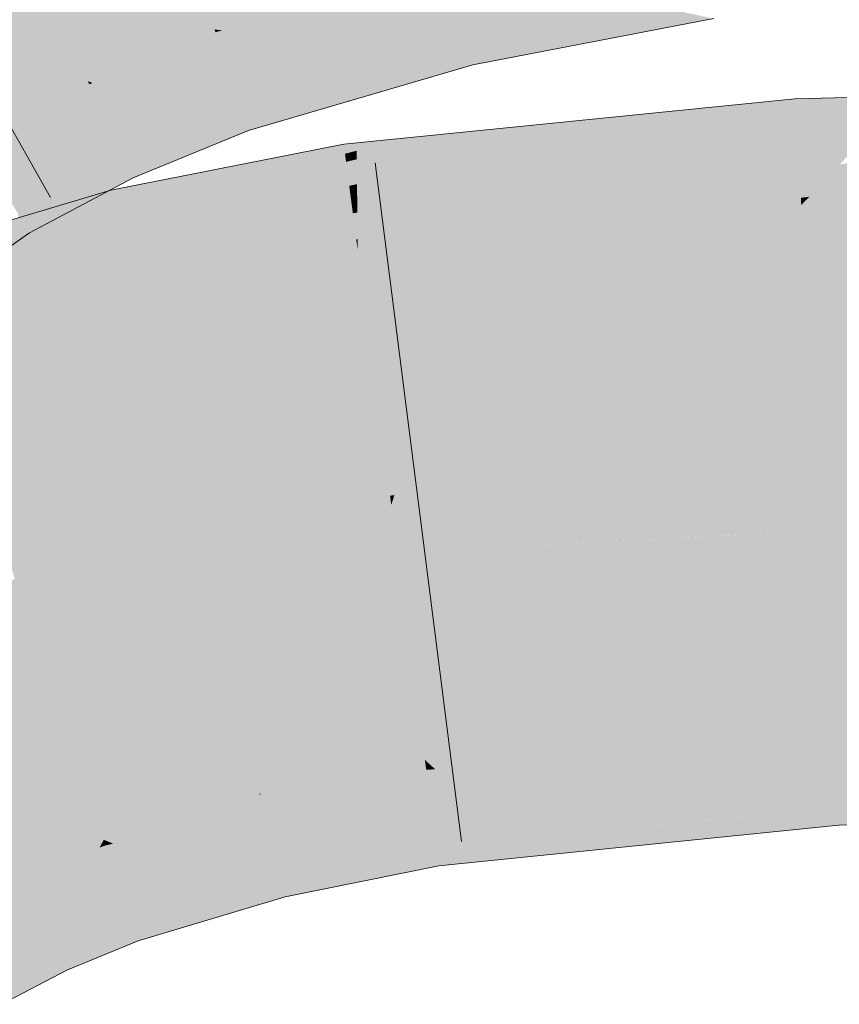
# Model space of a CAD drawing. Extents: x -620 to 300, y 62 to 1107.
# Tile 193 of 256: x 212.978 to 213.26, y 724.22 to 724.558. Entities that reach past the tile are written whole.
import ezdxf

# ---------------------------------------------------------------- set-up
doc = ezdxf.new("R2010")
doc.units = 0
doc.layers.get('0').update_dxf_attribs({"lineweight": 35})
doc.layers.add('E_Leerrohr 25-A06G9G0X8I', color=7, linetype='Continuous', lineweight=9, true_color=0xff8000)
doc.layers.add('E_Leerrohr 25-Shading', color=7, linetype='Continuous', lineweight=9, true_color=0xff8000)

# ---------------------------------------------------------------- blocks, each defined once
blk = doc.blocks.new('Shading-A06G9FMP8I', base_point=(188.1987, 722.68439))
at = {"layer": 'E_Leerrohr 25-Shading', "color": 31, "true_color": 0xfabd7f}
for points in [[(213.12518, 724.57812), (213.10469, 724.66412), (213.04503, 724.55475), (213.01695, 724.63855)], [(213.04503, 724.55475), (213.01695, 724.63855), (213.00153, 724.53693), (212.96411, 724.617)], [(213.00153, 724.53693), (212.96411, 724.617), (212.96243, 724.51611), (212.91628, 724.59149)], [(213.40964, 724.44836), (213.40935, 724.49817), (213.25084, 724.42328), (213.24654, 724.49438)], [(213.24654, 724.49438), (213.12415, 724.4502), (213.25084, 724.42328), (213.1068, 724.39478)], [(213.12415, 724.4502), (213.24654, 724.49438), (213.21802, 724.49146)], [(213.13441, 724.48303), (213.12415, 724.4502), (213.21802, 724.49146)], [(213.13441, 724.48303), (213.09418, 724.479), (213.0963, 724.46289)], [(213.0963, 724.46289), (213.09941, 724.43933), (213.13441, 724.48303), (213.12415, 724.4502)], [(213.06303, 724.47284), (213.05434, 724.43811), (213.09418, 724.479), (213.0963, 724.46289)], [(213.06303, 724.47284), (213.01813, 724.46393), (213.02287, 724.4447)], [(213.02287, 724.4447), (213.02831, 724.42267), (213.06303, 724.47284), (213.05434, 724.43811)], [(213.02287, 724.4447), (213.01813, 724.46393), (212.96492, 724.3999), (212.95004, 724.44366)], [(213.0963, 724.46289), (213.05434, 724.43811), (213.09941, 724.43933), (213.04828, 724.41388)], [(213.12415, 724.4502), (213.09941, 724.43933), (213.1068, 724.39478), (213.10532, 724.39453)], [(213.25084, 724.42328), (213.25189, 724.40613), (213.40964, 724.44836), (213.40982, 724.41595)], [(212.96492, 724.3999), (212.97015, 724.38452), (213.02287, 724.4447), (213.02831, 724.42267)], [(213.05434, 724.43811), (213.02831, 724.42267), (213.04828, 724.41388), (213.03242, 724.40601)], [(213.09941, 724.43933), (213.04828, 724.41388), (213.10532, 724.39453), (213.03931, 724.37811)], [(213.02831, 724.42267), (212.97015, 724.38452), (213.03242, 724.40601), (212.97395, 724.37341)], [(213.25084, 724.42328), (213.21413, 724.41602), (213.25189, 724.40613), (213.21465, 724.40234)], [(213.21443, 724.40771), (213.21413, 724.41602), (213.10573, 724.39136), (213.1068, 724.39478)], [(213.25189, 724.40613), (213.40985, 724.40979), (213.40982, 724.41595)], [(213.03242, 724.40601), (213.03931, 724.37811), (213.04828, 724.41388)], [(213.40988, 724.40503), (213.40985, 724.40979), (213.25201, 724.40405), (213.25189, 724.40613)], [(212.97395, 724.37341), (212.97852, 724.35999), (213.03242, 724.40601), (213.03931, 724.37811)], [(213.21465, 724.40234), (213.21443, 724.40771), (213.10573, 724.39136)], [(213.25201, 724.40405), (213.25189, 724.40613), (213.21465, 724.40234)], [(213.10788, 724.37512), (213.21465, 724.40234), (213.10573, 724.39136)], [(213.10788, 724.37512), (213.25331, 724.38251), (213.21465, 724.40234), (213.25201, 724.40405)], [(213.25331, 724.38251), (213.41, 724.38434), (213.25201, 724.40405), (213.40988, 724.40503)], [(213.03931, 724.37811), (213.10573, 724.39136), (213.10532, 724.39453)], [(213.10532, 724.39453), (213.10573, 724.39136), (213.1068, 724.39478)], [(213.10788, 724.37512), (213.10573, 724.39136), (213.04167, 724.36853), (213.03931, 724.37811)], [(213.21715, 724.33667), (213.25595, 724.33899), (213.21545, 724.38055), (213.25331, 724.38251)], [(213.25595, 724.33899), (213.41023, 724.34204), (213.25331, 724.38251), (213.41, 724.38434)], [(213.10788, 724.37512), (213.11375, 724.33057), (213.21545, 724.38055), (213.21715, 724.33667)], [(213.04167, 724.36853), (213.03931, 724.37811), (212.97873, 724.35938), (212.97852, 724.35999)], [(213.05267, 724.32397), (213.11375, 724.33057), (213.04167, 724.36853), (213.10788, 724.37512)], [(212.99385, 724.31488), (213.05267, 724.32397), (212.97873, 724.35938), (213.04167, 724.36853)], [(212.94063, 724.3468), (212.94154, 724.34485), (212.97644, 724.36603), (212.97852, 724.35999)], [(212.99385, 724.31488), (212.97852, 724.35999), (212.95885, 724.30768), (212.94154, 724.34485)], [(213.25595, 724.33899), (213.25673, 724.32605), (213.41023, 724.34204), (213.41035, 724.32233)], [(213.25673, 724.32605), (213.25595, 724.33899), (213.12642, 724.33136)], [(213.11375, 724.33057), (213.25673, 724.32605), (213.12642, 724.33136)], [(213.05267, 724.32397), (213.05421, 724.31775), (213.11375, 724.33057), (213.11555, 724.31696)], [(213.25673, 724.32605), (213.11375, 724.33057), (213.25723, 724.31793), (213.11555, 724.31696)], [(213.25673, 724.32605), (213.25723, 724.31793), (213.41035, 724.32233), (213.41035, 724.32141)], [(213.05421, 724.31775), (213.05267, 724.32397), (213.01949, 724.31885)], [(212.99385, 724.31488), (213.05421, 724.31775), (213.01949, 724.31885)], [(213.05421, 724.31775), (212.99385, 724.31488), (213.05884, 724.29901), (213.00047, 724.29541)], [(213.11555, 724.31696), (213.05421, 724.31775), (213.11729, 724.30377), (213.05884, 724.29901)], [(213.11555, 724.31696), (213.11729, 724.30377), (213.25723, 724.31793)], [(212.97884, 724.26471), (213.00699, 724.27631), (212.95885, 724.30768), (212.99385, 724.31488)], [(212.95317, 724.25122), (212.97884, 724.26471), (212.92461, 724.29889), (212.95885, 724.30768)], [(213.05884, 724.29901), (213.0605, 724.2923), (213.11729, 724.30377)], [(213.00047, 724.29541), (213.00699, 724.27631), (213.05884, 724.29901), (213.0605, 724.2923)]]:
    blk.add_solid(points, dxfattribs=at)
at = {"layer": 'E_Leerrohr 25-Shading', "color": 43, "true_color": 0xd7ab7f}
for points in [[(213.12561, 724.57642), (213.12518, 724.57812), (213.04503, 724.55475)], [(213.04765, 724.55438), (213.12624, 724.57379), (213.04503, 724.55475), (213.12561, 724.57642)], [(213.05426, 724.55347), (213.12721, 724.56964), (213.04765, 724.55438), (213.12624, 724.57379)], [(213.06613, 724.55182), (213.12856, 724.56396), (213.05426, 724.55347), (213.12721, 724.56964)], [(213.13477, 724.55743), (213.2023, 724.56152), (213.13161, 724.56427), (213.17345, 724.56775)], [(213.08403, 724.54938), (213.13019, 724.55713), (213.06613, 724.55182), (213.12856, 724.56396)], [(213.13019, 724.55713), (213.13477, 724.55743), (213.12856, 724.56396), (213.13161, 724.56427)], [(213.21649, 724.55841), (213.2023, 724.56152), (213.13818, 724.55005), (213.13477, 724.55743)], [(213.21649, 724.55841), (213.13818, 724.55005), (213.1821, 724.55182)], [(213.04535, 724.55377), (213.04503, 724.55475), (213.00153, 724.53693)], [(213.04765, 724.55438), (213.04503, 724.55475), (213.04649, 724.55408)], [(213.04649, 724.55408), (213.04503, 724.55475), (213.04535, 724.55377)], [(213.1073, 724.54614), (213.13196, 724.54974), (213.08403, 724.54938), (213.13019, 724.55713)], [(213.13196, 724.54974), (213.13818, 724.55005), (213.13019, 724.55713), (213.13477, 724.55743)], [(213.00313, 724.53632), (213.04607, 724.55164), (213.00153, 724.53693), (213.04535, 724.55377)], [(213.00679, 724.53491), (213.04724, 724.54816), (213.00313, 724.53632), (213.04607, 724.55164)], [(213.04607, 724.55164), (213.05002, 724.55249), (213.04535, 724.55377), (213.04649, 724.55408)], [(213.04724, 724.54816), (213.05602, 724.54987), (213.04607, 724.55164), (213.05002, 724.55249)], [(213.05002, 724.55249), (213.05426, 724.55347), (213.04649, 724.55408), (213.04765, 724.55438)], [(213.05602, 724.54987), (213.06613, 724.55182), (213.05002, 724.55249), (213.05426, 724.55347)], [(213.06453, 724.54608), (213.08403, 724.54938), (213.05602, 724.54987), (213.06613, 724.55182)], [(213.13818, 724.55005), (213.14101, 724.54395), (213.1821, 724.55182)], [(213.01265, 724.53271), (213.04883, 724.5434), (213.00679, 724.53491), (213.04724, 724.54816)], [(213.04883, 724.5434), (213.06453, 724.54608), (213.04724, 724.54816), (213.05602, 724.54987)], [(213.07497, 724.54144), (213.1073, 724.54614), (213.06453, 724.54608), (213.08403, 724.54938)], [(213.13341, 724.5437), (213.13196, 724.54974), (213.12917, 724.54315), (213.1073, 724.54614)], [(213.13341, 724.5437), (213.14101, 724.54395), (213.13196, 724.54974), (213.13818, 724.55005)], [(213.05069, 724.53784), (213.07497, 724.54144), (213.04883, 724.5434), (213.06453, 724.54608)], [(213.08441, 724.53723), (213.12917, 724.54315), (213.07497, 724.54144), (213.1073, 724.54614)], [(213.02046, 724.52972), (213.05069, 724.53784), (213.01265, 724.53271), (213.04883, 724.5434)], [(213.05232, 724.53296), (213.08441, 724.53723), (213.05069, 724.53784), (213.07497, 724.54144)], [(213.13368, 724.54254), (213.12917, 724.54315), (213.09094, 724.5343), (213.08441, 724.53723)], [(213.13368, 724.54254), (213.09094, 724.5343), (213.11659, 724.53754)], [(213.12917, 724.54315), (213.13368, 724.54254), (213.13341, 724.5437)], [(213.13368, 724.54254), (213.14101, 724.54395), (213.13341, 724.5437)], [(213.02798, 724.52686), (213.05232, 724.53296), (213.02046, 724.52972), (213.05069, 724.53784)], [(213.09094, 724.5343), (213.09676, 724.53174), (213.11659, 724.53754)], [(213.002, 724.53589), (213.00153, 724.53693), (212.96243, 724.51611)], [(212.96304, 724.51508), (213.00304, 724.53369), (212.96243, 724.51611), (213.002, 724.53589)], [(213.00313, 724.53632), (213.00153, 724.53693), (213.002, 724.53589)], [(213.00304, 724.53369), (213.00679, 724.53491), (213.002, 724.53589), (213.00313, 724.53632)], [(213.00462, 724.53027), (213.01265, 724.53271), (213.00304, 724.53369), (213.00679, 724.53491)], [(213.05345, 724.5296), (213.09094, 724.5343), (213.05232, 724.53296), (213.08441, 724.53723)], [(213.05444, 724.52667), (213.09676, 724.53174), (213.05345, 724.5296), (213.09094, 724.5343)], [(212.96432, 724.513), (213.00462, 724.53027), (212.96304, 724.51508), (213.00304, 724.53369)], [(213.00664, 724.526), (213.02046, 724.52972), (213.00462, 724.53027), (213.01265, 724.53271)], [(213.05345, 724.5296), (213.05232, 724.53296), (213.03343, 724.52478), (213.02798, 724.52686)], [(213.05667, 724.52002), (213.09676, 724.53174), (213.05444, 724.52667)], [(213.21355, 724.52722), (213.24432, 724.53088), (213.21841, 724.52832)], [(213.21355, 724.52722), (213.21896, 724.52216), (213.24432, 724.53088)], [(213.24455, 724.5271), (213.24432, 724.53088), (213.21896, 724.52216)], [(213.2818, 724.5318), (213.24432, 724.53088), (213.24455, 724.5271)], [(213.24455, 724.5271), (213.2449, 724.52142), (213.2818, 724.5318), (213.27512, 724.52466)], [(212.9662, 724.50995), (213.00664, 724.526), (212.96432, 724.513), (213.00462, 724.53027)], [(213.00853, 724.52191), (213.02798, 724.52686), (213.00664, 724.526), (213.02046, 724.52972)], [(213.03343, 724.52478), (213.03844, 724.52289), (213.05345, 724.5296), (213.05444, 724.52667)], [(213.16673, 724.52307), (213.15466, 724.52026), (213.21841, 724.52832), (213.21355, 724.52722)], [(212.96812, 724.50684), (213.00853, 724.52191), (212.9662, 724.50995), (213.00664, 724.526)], [(213.00987, 724.51904), (213.03343, 724.52478), (213.00853, 724.52191), (213.02798, 724.52686)], [(213.01109, 724.51642), (213.03844, 724.52289), (213.00987, 724.51904), (213.03343, 724.52478)], [(213.03844, 724.52289), (213.05151, 724.51788), (213.05444, 724.52667), (213.05667, 724.52002)], [(213.09393, 724.50604), (213.09398, 724.50159), (213.15466, 724.52026), (213.21355, 724.52722)], [(213.21355, 724.52722), (213.09398, 724.50159), (213.21896, 724.52216), (213.09401, 724.49786)], [(213.2449, 724.52142), (213.24455, 724.5271), (213.18828, 724.51154), (213.21896, 724.52216)], [(213.27512, 724.52466), (213.2449, 724.52142), (213.27002, 724.51929), (213.24516, 724.51703)], [(212.96956, 724.50446), (213.00987, 724.51904), (212.96812, 724.50684), (213.00853, 724.52191)], [(213.0143, 724.50958), (213.05151, 724.51788), (213.01109, 724.51642), (213.03844, 724.52289)], [(213.21896, 724.52216), (213.09401, 724.49786), (213.18828, 724.51154), (213.09404, 724.49506)], [(213.132, 724.51959), (213.11639, 724.51575), (213.16673, 724.52307), (213.15466, 724.52026)], [(213.18828, 724.51154), (213.16969, 724.50513), (213.2449, 724.52142), (213.24516, 724.51703)], [(212.97092, 724.50226), (213.01109, 724.51642), (212.96956, 724.50446), (213.00987, 724.51904)], [(213.0143, 724.50958), (213.01561, 724.50677), (213.05151, 724.51788), (213.03497, 724.51111)], [(213.09384, 724.51575), (213.09387, 724.51306), (213.11128, 724.51752)], [(213.11128, 724.51752), (213.09387, 724.51306), (213.132, 724.51959), (213.11639, 724.51575)], [(213.15466, 724.52026), (213.11639, 724.51575), (213.09393, 724.50604), (213.0939, 724.51013)], [(213.27002, 724.51929), (213.24516, 724.51703), (213.2664, 724.51544), (213.24536, 724.51385)], [(212.97456, 724.49628), (213.0143, 724.50958), (212.97092, 724.50226), (213.01109, 724.51642)], [(213.08948, 724.51459), (213.0448, 724.4986), (213.08983, 724.51202), (213.04228, 724.4953)], [(213.05197, 724.50787), (213.0448, 724.4986), (213.08939, 724.51532), (213.08948, 724.51459)], [(213.09384, 724.51575), (213.08939, 724.51532), (213.08948, 724.51459)], [(213.08948, 724.51459), (213.08983, 724.51202), (213.09384, 724.51575), (213.09387, 724.51306)], [(213.11639, 724.51575), (213.09387, 724.51306), (213.0939, 724.51013)], [(213.24536, 724.51385), (213.15935, 724.50153), (213.24551, 724.51117), (213.15295, 724.49933)], [(213.24516, 724.51703), (213.16969, 724.50513), (213.24536, 724.51385), (213.15935, 724.50153)], [(213.2664, 724.51544), (213.24536, 724.51385), (213.2634, 724.51227), (213.24551, 724.51117)], [(213.38802, 724.51422), (213.27438, 724.51044), (213.24927, 724.49725), (213.25974, 724.50836)], [(213.01561, 724.50677), (213.01703, 724.50372), (213.03497, 724.51111)], [(213.08983, 724.51202), (213.04228, 724.4953), (213.09019, 724.50922), (213.03972, 724.49194)], [(213.09387, 724.51306), (213.08983, 724.51202), (213.0939, 724.51013), (213.09019, 724.50922)], [(213.18828, 724.51154), (213.09404, 724.49506), (213.16969, 724.50513), (213.09406, 724.49316)], [(213.24551, 724.51117), (213.15295, 724.49933), (213.24561, 724.50977), (213.15256, 724.49921)], [(213.2634, 724.51227), (213.24551, 724.51117), (213.26178, 724.51056), (213.24561, 724.50977)], [(213.26178, 724.51056), (213.24561, 724.50977), (213.26125, 724.50995), (213.24562, 724.50946)], [(213.0143, 724.50958), (212.97456, 724.49628), (213.01561, 724.50677), (212.97621, 724.49359)], [(213.01039, 724.49524), (213.01106, 724.49255), (213.03531, 724.50458), (213.05197, 724.50787)], [(213.01106, 724.49255), (213.01244, 724.48694), (213.05197, 724.50787), (213.0448, 724.4986)], [(213.09019, 724.50922), (213.03972, 724.49194), (213.09071, 724.50531), (213.03633, 724.48755)], [(213.0939, 724.51013), (213.09019, 724.50922), (213.09393, 724.50604), (213.09071, 724.50531)], [(213.24561, 724.50977), (213.18013, 724.50232), (213.09418, 724.479), (213.12576, 724.48993)], [(213.2458, 724.50641), (213.24561, 724.50977), (213.13441, 724.48303), (213.09418, 724.479)], [(213.26125, 724.50995), (213.24562, 724.50946), (213.25974, 724.50836), (213.2458, 724.50641)], [(213.25974, 724.50836), (213.2458, 724.50641), (213.24927, 724.49725), (213.24638, 724.49689)], [(213.40935, 724.49817), (213.40929, 724.50873), (213.24654, 724.49438), (213.34624, 724.50696)], [(212.97621, 724.49359), (212.97772, 724.49115), (213.01561, 724.50677), (213.01685, 724.50415)], [(213.01685, 724.50415), (212.97772, 724.49115), (213.00871, 724.49933), (212.97914, 724.48883)], [(213.01685, 724.50415), (213.00871, 724.49933), (213.01703, 724.50372)], [(213.00977, 724.4978), (213.01039, 724.49524), (213.01953, 724.50146), (213.03531, 724.50458)], [(213.09071, 724.50531), (213.03633, 724.48755), (213.09128, 724.50098), (213.03304, 724.48328)], [(213.09393, 724.50604), (213.09071, 724.50531), (213.09398, 724.50159), (213.09128, 724.50098)], [(213.16969, 724.50513), (213.09406, 724.49316), (213.15935, 724.50153), (213.09406, 724.49219)], [(213.13441, 724.48303), (213.21802, 724.49146), (213.2458, 724.50641), (213.24638, 724.49689)], [(213.24927, 724.49725), (213.24654, 724.49438), (213.32335, 724.50629), (213.34624, 724.50696)], [(213.01953, 724.50146), (213.00935, 724.49945), (213.00977, 724.4978)], [(213.09128, 724.50098), (213.03304, 724.48328), (213.09175, 724.49738), (213.03062, 724.48016)], [(213.09398, 724.50159), (213.09128, 724.50098), (213.09401, 724.49786), (213.09175, 724.49738)], [(213.15935, 724.50153), (213.09406, 724.49219), (213.15295, 724.49933), (213.09407, 724.49182)], [(213.18013, 724.50232), (213.15256, 724.49921), (213.12576, 724.48993)], [(212.94267, 724.46533), (212.94344, 724.46307), (213.00977, 724.4978), (213.01039, 724.49524)], [(212.9603, 724.47803), (212.94333, 724.46564), (213.00935, 724.49945), (213.00977, 724.4978)], [(212.97993, 724.48749), (212.9603, 724.47803), (213.00838, 724.49915), (213.00935, 724.49945)], [(212.97914, 724.48883), (212.98155, 724.48486), (213.00871, 724.49933)], [(212.99718, 724.49585), (212.97993, 724.48749), (213.00838, 724.49915)], [(213.0448, 724.4986), (213.01244, 724.48694), (213.04228, 724.4953), (213.01292, 724.48499)], [(213.09175, 724.49738), (213.03062, 724.48016), (213.09212, 724.49469), (213.02914, 724.47821)], [(213.09401, 724.49786), (213.09175, 724.49738), (213.09404, 724.49506), (213.09212, 724.49469)], [(213.15295, 724.49933), (213.09407, 724.49182), (213.12576, 724.48993), (213.09415, 724.48273)], [(213.24638, 724.49689), (213.24654, 724.49438), (213.24927, 724.49725)], [(212.94344, 724.46307), (212.94432, 724.46051), (213.01039, 724.49524), (213.01106, 724.49255)], [(212.97615, 724.48956), (212.9603, 724.47803), (212.99718, 724.49585)], [(213.04228, 724.4953), (213.01292, 724.48499), (213.03972, 724.49194), (213.01343, 724.48297)], [(213.09212, 724.49469), (213.02914, 724.47821), (213.09235, 724.49292), (213.02849, 724.47736)], [(213.09404, 724.49506), (213.09212, 724.49469), (213.09406, 724.49316), (213.09235, 724.49292)], [(213.21802, 724.49146), (213.24654, 724.49438), (213.24638, 724.49689)], [(212.94432, 724.46051), (212.94572, 724.45636), (213.01106, 724.49255), (213.01244, 724.48694)], [(212.97772, 724.49115), (212.97615, 724.48114), (212.98155, 724.48486)], [(213.03972, 724.49194), (213.01343, 724.48297), (213.03633, 724.48755), (213.01408, 724.48035)], [(213.09235, 724.49292), (213.03043, 724.47784), (213.09247, 724.49194)], [(213.08644, 724.4906), (213.03043, 724.47784), (213.06935, 724.47858)], [(213.0937, 724.4826), (213.09247, 724.49194), (213.06935, 724.47858), (213.08644, 724.4906)], [(213.09406, 724.49316), (213.09235, 724.49292), (213.09406, 724.49219), (213.09247, 724.49194)], [(213.09406, 724.49219), (213.09247, 724.49194), (213.09407, 724.49182), (213.09251, 724.49158)], [(213.09407, 724.49182), (213.09251, 724.49158), (213.09415, 724.48273), (213.0937, 724.4826)], [(213.01244, 724.48694), (212.94572, 724.45636), (213.01292, 724.48499), (212.9462, 724.45496)], [(213.03633, 724.48755), (213.01408, 724.48035), (213.03304, 724.48328), (213.01472, 724.47772)], [(213.09415, 724.48273), (213.09418, 724.479), (213.12576, 724.48993)], [(213.01292, 724.48499), (212.9462, 724.45496), (213.01343, 724.48297), (212.94662, 724.45367)], [(213.01343, 724.48297), (212.94662, 724.45367), (213.01408, 724.48035), (212.94714, 724.45221)], [(213.01408, 724.48035), (212.94714, 724.45221), (213.01472, 724.47772), (212.94751, 724.45111)], [(213.03304, 724.48328), (213.01472, 724.47772), (213.03062, 724.48016), (213.0152, 724.47583)], [(213.03062, 724.48016), (213.0152, 724.47583), (213.02914, 724.47821), (213.01547, 724.47467)], [(213.0937, 724.4826), (213.06935, 724.47858), (213.08168, 724.47876)], [(213.08168, 724.47876), (213.09418, 724.479), (213.0937, 724.4826)], [(213.0937, 724.4826), (213.09418, 724.479), (213.09415, 724.48273)], [(213.01472, 724.47772), (212.94751, 724.45111), (213.0152, 724.47583), (212.94765, 724.45068)], [(213.02914, 724.47821), (213.01547, 724.47467), (213.02849, 724.47736), (213.01558, 724.47424)], [(213.01558, 724.47424), (213.01813, 724.46393), (213.02849, 724.47736)], [(213.01813, 724.46393), (213.06369, 724.47455), (213.03043, 724.47784), (213.06935, 724.47858)], [(213.01813, 724.46393), (213.03043, 724.47784), (213.02849, 724.47736)], [(213.06303, 724.47284), (213.08168, 724.47876), (213.0605, 724.47235), (213.06369, 724.47455)], [(213.09418, 724.479), (213.08168, 724.47876), (213.06303, 724.47284)], [(213.06369, 724.47455), (213.08168, 724.47876), (213.06935, 724.47858)], [(213.0152, 724.47583), (212.95937, 724.45508), (213.01547, 724.47467)], [(212.99223, 724.46655), (212.95937, 724.45508), (213.01558, 724.47424), (213.01813, 724.46393)], [(213.01547, 724.47467), (212.99223, 724.46655), (213.01558, 724.47424)], [(213.06369, 724.47455), (213.01813, 724.46393), (213.0605, 724.47235)], [(212.95937, 724.45508), (212.94765, 724.45068), (213.01813, 724.46393), (212.95004, 724.44366)], [(213.41042, 724.31006), (213.41035, 724.32141), (213.25793, 724.30634), (213.25723, 724.31793)], [(213.19942, 724.30389), (213.25723, 724.31793), (213.12082, 724.30054), (213.11729, 724.30377)], [(213.25793, 724.3064), (213.25723, 724.31793), (213.19942, 724.30389)], [(213.25908, 724.28729), (213.41052, 724.29132), (213.25793, 724.30634), (213.41042, 724.31006)], [(213.25793, 724.30634), (213.12761, 724.29437), (213.19409, 724.28119), (213.14011, 724.28308)], [(213.25793, 724.30634), (213.25793, 724.3064), (213.17995, 724.29919), (213.19942, 724.30389)], [(213.25793, 724.30634), (213.19409, 724.28119), (213.25908, 724.28729)], [(213.06076, 724.2912), (213.11772, 724.30042), (213.06081, 724.29236), (213.11743, 724.30267)], [(213.11743, 724.30267), (213.11729, 724.30377), (213.06081, 724.29236)], [(213.12082, 724.30054), (213.11729, 724.30377), (213.11772, 724.30042)], [(213.17995, 724.29919), (213.19942, 724.30389), (213.12384, 724.29779), (213.12082, 724.30054)], [(213.06117, 724.28955), (213.11809, 724.29767), (213.06076, 724.2912), (213.11772, 724.30042)], [(213.0618, 724.28705), (213.11859, 724.29388), (213.06117, 724.28955), (213.11809, 724.29767)], [(213.11809, 724.29767), (213.12384, 724.29779), (213.11772, 724.30042), (213.12082, 724.30054)], [(213.11864, 724.29358), (213.12761, 724.29437), (213.11809, 724.29767), (213.12384, 724.29779)], [(213.12384, 724.29779), (213.12761, 724.29437), (213.17995, 724.29919)], [(213.11864, 724.29358), (213.11992, 724.28375), (213.12761, 724.29437), (213.14011, 724.28308)], [(213.06117, 724.28955), (213.06076, 724.2912), (213.00699, 724.27631), (213.00761, 724.27649)], [(213.06076, 724.2912), (213.0605, 724.2923), (213.00761, 724.27649)], [(213.06076, 724.2912), (213.06081, 724.29236), (213.0605, 724.2923)], [(213.06264, 724.28363), (213.11864, 724.29358), (213.0618, 724.28705), (213.11859, 724.29388)], [(213.06264, 724.28363), (213.06367, 724.27942), (213.11864, 724.29358), (213.11992, 724.28375)], [(213.25945, 724.28137), (213.41057, 724.28479), (213.25908, 724.28729), (213.41052, 724.29132)], [(213.06117, 724.28955), (213.00699, 724.27631), (213.01189, 724.27692)], [(213.01189, 724.27692), (213.02675, 724.27887), (213.06117, 724.28955), (213.0618, 724.28705)], [(213.21942, 724.27728), (213.25945, 724.28137), (213.21918, 724.28351), (213.25908, 724.28729)], [(213.02675, 724.27887), (213.062, 724.28345), (213.0618, 724.28705), (213.06264, 724.28363)], [(213.01421, 724.27356), (213.062, 724.28345), (213.01028, 724.27502), (213.02675, 724.27887)], [(213.01805, 724.27209), (213.062, 724.28345), (213.01421, 724.27356)], [(213.06367, 724.27942), (213.06264, 724.28363), (213.01982, 724.27142), (213.01805, 724.27209)], [(213.06367, 724.27942), (213.06479, 724.2749), (213.11992, 724.28375), (213.12067, 724.27808)], [(213.11992, 724.28375), (213.12067, 724.27808), (213.14011, 724.28308), (213.14705, 724.27673)], [(213.12117, 724.27435), (213.12207, 724.26746), (213.21918, 724.28351), (213.21942, 724.27728)], [(213.14011, 724.28308), (213.14705, 724.27673), (213.19409, 724.28119)], [(213.01028, 724.27502), (213.02675, 724.27887), (213.00795, 724.27594), (213.01189, 724.27692)], [(213.02681, 724.2688), (213.06479, 724.2749), (213.01982, 724.27142), (213.06367, 724.27942)], [(213.06732, 724.26465), (213.12117, 724.27435), (213.06479, 724.2749), (213.12067, 724.27808)], [(213.12117, 724.27435), (213.14705, 724.27673), (213.12067, 724.27808)], [(213.00653, 724.27545), (213.00699, 724.27631), (212.97884, 724.26471)], [(212.97913, 724.2641), (213.00555, 724.27368), (212.97884, 724.26471), (213.00653, 724.27545)], [(212.97974, 724.26276), (213.00403, 724.27087), (212.97913, 724.2641), (213.00555, 724.27368)], [(213.00403, 724.27087), (213.00833, 724.27234), (213.00555, 724.27368), (213.00761, 724.27441)], [(213.00555, 724.27368), (213.00761, 724.27441), (213.00653, 724.27545), (213.00717, 724.2757)], [(213.00717, 724.2757), (213.00699, 724.27631), (213.00653, 724.27545)], [(213.01189, 724.27692), (213.00699, 724.27631), (213.00795, 724.27594)], [(213.00795, 724.27594), (213.00699, 724.27631), (213.00717, 724.2757)], [(213.00761, 724.27441), (213.01028, 724.27502), (213.00717, 724.2757), (213.00795, 724.27594)], [(213.00833, 724.27234), (213.01421, 724.27356), (213.00761, 724.27441), (213.01028, 724.27502)], [(213.02681, 724.2688), (213.04982, 724.26007), (213.06479, 724.2749), (213.06732, 724.26465)], [(213.06927, 724.25677), (213.12207, 724.26746), (213.06732, 724.26465), (213.12117, 724.27435)], [(212.98068, 724.26074), (213.00204, 724.26727), (212.97974, 724.26276), (213.00403, 724.27087)], [(213.00204, 724.26727), (213.00919, 724.26978), (213.00403, 724.27087), (213.00833, 724.27234)], [(213.00919, 724.26978), (213.01805, 724.27209), (213.00833, 724.27234), (213.01421, 724.27356)], [(213.00919, 724.26978), (213.00929, 724.26947), (213.01805, 724.27209), (213.01982, 724.27142)], [(213.00929, 724.26947), (213.01044, 724.26611), (213.01982, 724.27142), (213.02681, 724.2688)], [(213.00204, 724.26727), (212.98068, 724.26074), (212.98108, 724.25989)], [(212.98108, 724.25989), (212.98189, 724.25812), (213.00204, 724.26727), (212.9998, 724.26318)], [(213.01044, 724.26611), (213.00919, 724.26978), (212.9998, 724.26318), (213.00204, 724.26727)], [(213.01556, 724.2511), (213.04982, 724.26007), (213.01044, 724.26611), (213.02681, 724.2688)], [(212.97913, 724.2641), (212.97884, 724.26471), (212.95319, 724.25122), (212.95317, 724.25122)], [(212.95354, 724.25061), (212.97974, 724.26276), (212.95319, 724.25122), (212.97913, 724.2641)], [(212.9998, 724.26318), (213.01556, 724.2511), (213.01044, 724.26611)], [(213.04982, 724.26007), (213.06329, 724.25494), (213.06732, 724.26465), (213.06927, 724.25677)], [(212.95428, 724.24939), (212.98068, 724.26074), (212.95354, 724.25061), (212.97974, 724.26276)], [(212.95497, 724.24823), (212.98108, 724.25989), (212.95428, 724.24939), (212.98068, 724.26074)], [(212.98189, 724.25812), (212.98885, 724.24316), (212.9998, 724.26318)], [(212.9998, 724.26318), (212.98885, 724.24316), (213.01556, 724.2511), (213.00098, 724.24591)], [(212.95537, 724.24756), (212.98189, 724.25812), (212.95497, 724.24823), (212.98108, 724.25989)], [(212.96309, 724.23468), (212.98885, 724.24316), (212.95537, 724.24756), (212.98189, 724.25812)], [(213.01616, 724.24933), (213.06329, 724.25494), (213.01556, 724.2511), (213.04982, 724.26007)], [(213.06329, 724.25494), (213.01616, 724.24933), (213.04817, 724.25043), (213.01704, 724.2467)], [(213.00098, 724.24591), (213.01616, 724.24933), (213.01556, 724.2511)], [(213.01704, 724.2467), (213.01732, 724.24591), (213.04817, 724.25043), (213.04353, 724.24902)], [(213.01616, 724.24933), (212.98885, 724.24316), (213.01704, 724.2467), (212.99004, 724.2406)], [(212.99004, 724.2406), (212.99039, 724.23987), (213.01704, 724.2467), (213.01732, 724.24591)], [(213.01732, 724.24591), (213.01877, 724.24164), (213.04353, 724.24902)], [(212.99039, 724.23987), (212.99428, 724.23151), (213.01732, 724.24591), (213.01877, 724.24164)], [(212.98885, 724.24316), (212.96309, 724.23468), (212.99004, 724.2406), (212.96455, 724.23224)], [(212.96455, 724.23224), (212.96495, 724.23157), (212.99004, 724.2406), (212.99039, 724.23987)], [(212.99039, 724.23987), (212.96495, 724.23157), (212.97615, 724.22198), (212.97087, 724.22168)], [(212.99039, 724.23987), (212.97615, 724.22198), (212.99428, 724.23151)]]:
    blk.add_solid(points, dxfattribs=at)
blk = doc.blocks.new('Referenz-A06G9G0Z8I')
at = {"layer": 'E_Leerrohr 25-A06G9G0X8I', "linetype": 'Continuous', "ltscale": 0.13}
for p, q in [((212.87288, 724.70147), (212.9887, 724.49699)), ((213.2165, 724.55843), (213.13368, 724.54252)), ((213.13368, 724.54252), (213.05667, 724.52002)), ((213.40915, 724.5348), (213.24432, 724.5309)), ((213.24432, 724.5309), (213.08939, 724.5153)), ((213.05667, 724.52002), (213.01703, 724.50375)), ((213.08939, 724.5153), (213.00936, 724.49946)), ((213.10022, 724.50888), (213.1299, 724.27576)), ((213.01703, 724.50375), (212.98154, 724.48489)), ((213.00936, 724.49946), (212.93825, 724.47831)), ((212.98154, 724.48489), (212.95259, 724.46465)), ((213.41056, 724.2848), (213.25944, 724.28136)), ((213.25944, 724.28136), (213.12208, 724.26745)), ((213.12208, 724.26745), (213.06927, 724.25674)), ((213.06927, 724.25674), (213.01877, 724.24163)), ((213.01877, 724.24163), (212.99428, 724.23151)), ((212.99428, 724.23151), (212.972, 724.21982))]:
    blk.add_line(p, q, dxfattribs=at)

msp = doc.modelspace()

# ---------------------------------------------------------------- block references
at = {"color": 8, "lineweight": 25, "ltscale": 0.25, "true_color": 0x808080}
msp.add_blockref('Referenz-A06G9G0Z8I', (0, 0), dxfattribs=at)
msp.add_blockref('Shading-A06G9FMP8I', (188.1987, 722.68439))

doc.saveas('drawing.dxf')
